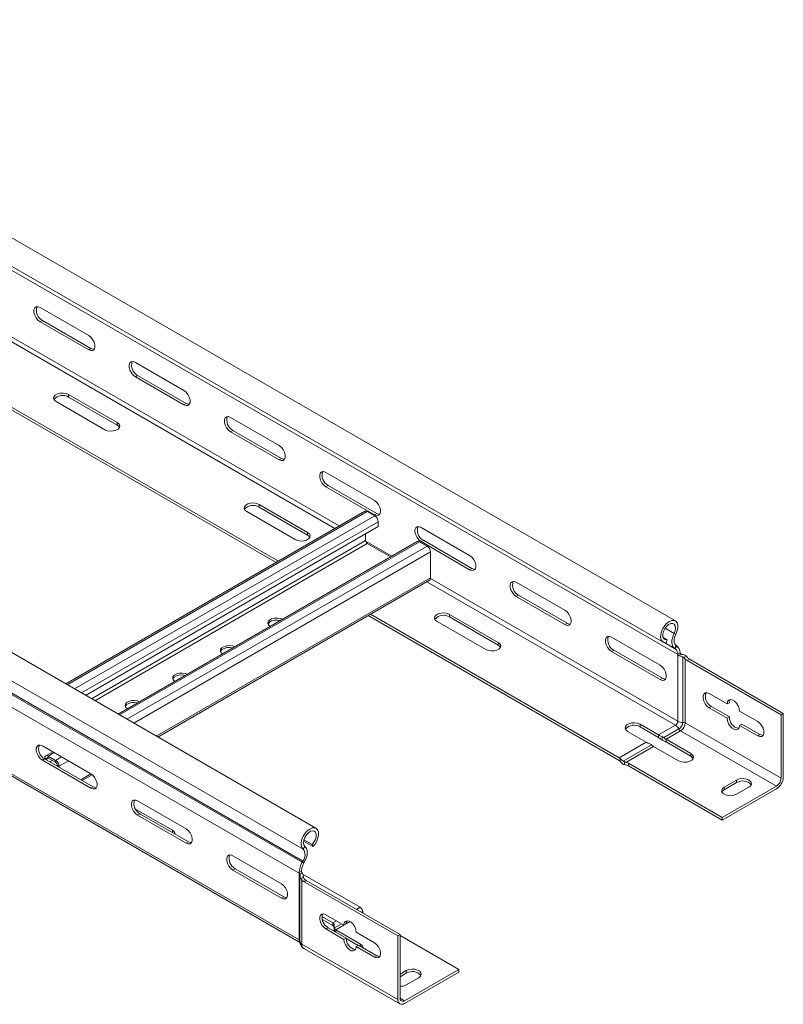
# Model space of a CAD drawing. Header units: millimetres. Extents: x -6 to 3617, y -5324 to -345.
# Tile 35 of 43: x 1572 to 1855, y -1630 to -1265. Entities that reach past the tile are written whole.
import ezdxf

# ---------------------------------------------------------------- set-up
doc = ezdxf.new("R2010")
doc.units = ezdxf.units.MM

msp = doc.modelspace()

# ---------------------------------------------------------------- linework, layer by layer
at = {"color": 7, "linetype": 'Continuous', "lineweight": 15}
for p, q in [((1815.14, -1487.93), (1428.35, -1264.65)), ((1423.8, -1272.53), (1810.59, -1495.81)), ((1816.03, -1500.43), (1429.24, -1277.14)), ((1681.74, -1564.94), (1294.96, -1341.65)), ((1676.99, -1572.68), (1290.2, -1349.4)), ((1676.62, -1577.53), (1289.83, -1354.24)), ((1676.87, -1577.09), (1290.08, -1353.8)), ((1675.51, -1581.61), (1288.67, -1358.29)), ((1666.91, -1466.22), (1488.95, -1363.49)), ((1667.76, -1465.73), (1489.8, -1363)), ((1579.32, -1371.53), (1597.36, -1381.94)), ((1579.32, -1376.84), (1580.17, -1376.35)), ((1597.36, -1387.24), (1579.32, -1376.84)), ((1580.17, -1376.35), (1598.2, -1386.76)), ((1675.46, -1606.35), (1288.67, -1383.06)), ((1289.17, -1384.16), (1675.95, -1607.45)), ((1597.36, -1387.24), (1598.2, -1386.76)), ((1614.68, -1391.94), (1632.71, -1402.35)), ((1614.68, -1397.25), (1615.53, -1396.76)), ((1615.53, -1396.76), (1633.56, -1407.17)), ((1632.71, -1407.66), (1614.68, -1397.25)), ((1589.9, -1403.84), (1607.93, -1414.25)), ((1589.9, -1404.82), (1589.9, -1403.84)), ((1603.33, -1416.9), (1585.3, -1406.49)), ((1607.93, -1415.23), (1589.9, -1404.82)), ((1632.71, -1407.66), (1633.56, -1407.17)), ((1607.93, -1415.23), (1607.93, -1414.25)), ((1650.03, -1412.35), (1668.07, -1422.76)), ((1650.03, -1417.66), (1650.88, -1417.17)), ((1668.07, -1428.07), (1650.03, -1417.66)), ((1650.88, -1417.17), (1668.91, -1427.58)), ((1668.07, -1428.07), (1668.91, -1427.58)), ((1685.39, -1432.76), (1703.42, -1443.17)), ((1685.39, -1438.07), (1686.24, -1437.58)), ((1703.42, -1448.48), (1685.39, -1438.07)), ((1686.24, -1437.58), (1704.27, -1447.99)), ((1699.87, -1447.19), (1588.82, -1511.3)), ((1674.04, -1457.72), (1656.01, -1447.31)), ((1660.61, -1444.66), (1678.64, -1455.07)), ((1660.61, -1445.64), (1660.61, -1444.66)), ((1678.64, -1456.05), (1660.61, -1445.64)), ((1703.53, -1448.87), (1700.77, -1447.28)), ((1703.42, -1448.48), (1704.27, -1447.99)), ((1704.8, -1452.87), (1704.8, -1451.08)), ((1704.8, -1452.87), (1596.21, -1515.56)), ((1678.64, -1456.05), (1678.64, -1455.07)), ((1720.75, -1453.17), (1738.78, -1463.58)), ((1719.32, -1458.42), (1608.27, -1522.52)), ((1700.13, -1455.57), (1700.13, -1458.05)), ((1722.97, -1460.1), (1720.22, -1458.51)), ((1720.75, -1458.48), (1721.59, -1457.99)), ((1738.78, -1468.89), (1720.75, -1458.48)), ((1721.59, -1457.99), (1739.63, -1468.4)), ((1700.77, -1459.15), (1709.4, -1464.14)), ((1724.25, -1471.97), (1724.25, -1462.3)), ((1738.78, -1468.89), (1739.63, -1468.4)), ((1623, -1531.03), (1723.87, -1472.79)), ((1756.1, -1473.58), (1774.13, -1483.99)), ((1756.1, -1478.89), (1756.95, -1478.4)), ((1774.13, -1489.3), (1756.1, -1478.89)), ((1756.95, -1478.4), (1774.98, -1488.81)), ((1794.25, -1539.73), (1701.08, -1485.95)), ((1794.25, -1538.75), (1701.93, -1485.46)), ((1744.75, -1498.54), (1726.72, -1488.13)), ((1731.32, -1485.48), (1749.35, -1495.89)), ((1731.32, -1486.46), (1731.32, -1485.48)), ((1749.35, -1496.87), (1731.32, -1486.46)), ((1774.13, -1489.3), (1774.98, -1488.81)), ((1791.46, -1493.99), (1809.49, -1504.4)), ((1810.64, -1494.11), (1812.04, -1494.91)), ((1811.75, -1496), (1812.04, -1494.91)), ((1815.34, -1492.82), (1814.69, -1492.57)), ((1749.35, -1496.87), (1749.35, -1495.89)), ((1791.46, -1499.3), (1792.3, -1498.81)), ((1792.3, -1498.81), (1810.34, -1509.22)), ((1815.47, -1497.08), (1814.85, -1498.11)), ((1815.09, -1498.26), (1814.85, -1498.11)), ((1815.71, -1497.23), (1815.09, -1498.26)), ((1815.71, -1497.23), (1815.47, -1497.08)), ((1809.49, -1509.71), (1791.46, -1499.3)), ((1816.87, -1499.73), (1816.03, -1500.21)), ((1816.03, -1500.21), (1816.03, -1500.43)), ((1816.03, -1525.2), (1816.03, -1500.43)), ((1817.23, -1500.34), (1816.42, -1500.8)), ((1817.3, -1500.29), (1817.22, -1500.33)), ((1817.86, -1525.6), (1817.86, -1501.31)), ((1819.21, -1501.04), (1818.31, -1501.55)), ((1818.77, -1525.8), (1818.77, -1502)), ((1819.62, -1501.51), (1819.21, -1501.04)), ((1819.57, -1502.67), (1820.42, -1502.18)), ((1854.35, -1522.75), (1819.57, -1502.67)), ((1820.42, -1502.18), (1855.2, -1522.26)), ((1809.49, -1509.71), (1810.34, -1509.22)), ((1827.66, -1514.89), (1834.38, -1518.77)), ((1828.51, -1519.71), (1827.66, -1520.2)), ((1834.38, -1524.08), (1827.66, -1520.2)), ((1828.51, -1519.71), (1835.23, -1523.59)), ((1835.23, -1518.28), (1834.38, -1518.77)), ((1835.23, -1523.59), (1834.38, -1524.08)), ((1838.97, -1521.42), (1845.69, -1525.3)), ((1855.2, -1522.26), (1854.35, -1522.75)), ((1854.35, -1546.34), (1854.35, -1522.75)), ((1855.2, -1522.26), (1855.2, -1545.85)), ((1802.03, -1526.3), (1808.92, -1530.28)), ((1802.03, -1527.28), (1802.03, -1526.3)), ((1808.92, -1531.26), (1802.03, -1527.28)), ((1815.18, -1526.67), (1808.92, -1530.28)), ((1816.44, -1528.05), (1810.87, -1531.27)), ((1818.77, -1525.8), (1854.35, -1546.34)), ((1839.82, -1526.24), (1838.97, -1526.73)), ((1845.69, -1530.61), (1838.97, -1526.73)), ((1839.82, -1526.24), (1846.54, -1530.12)), ((1804.33, -1532.93), (1797.43, -1528.95)), ((1808.92, -1531.26), (1808.92, -1530.28)), ((1810.29, -1532.21), (1810.29, -1530.92)), ((1817.08, -1528.74), (1811.67, -1531.87)), ((1820.91, -1537.2), (1811.67, -1531.87)), ((1811.67, -1532.85), (1811.67, -1531.87)), ((1817.08, -1528.74), (1852.66, -1549.28)), ((1846.54, -1530.12), (1845.69, -1530.61)), ((1598.2, -1544.73), (1580.17, -1534.32)), ((1804.33, -1532.93), (1794.25, -1538.75)), ((1806.27, -1533.93), (1795.76, -1539.99)), ((1807.07, -1534.52), (1796.81, -1540.44)), ((1807.07, -1534.52), (1816.31, -1539.85)), ((1811.67, -1532.85), (1820.91, -1538.18)), ((1581.02, -1539.14), (1580.17, -1539.63)), ((1599.05, -1549.55), (1581.02, -1539.14)), ((1581.69, -1539.21), (1581.06, -1538.84)), ((1581.06, -1538.84), (1581.06, -1539.16)), ((1584, -1536.53), (1581.43, -1538.02)), ((1581.69, -1539.21), (1581.69, -1539.53)), ((1585.09, -1539.7), (1582.33, -1538.1)), ((1582.33, -1538.1), (1582.33, -1538.84)), ((1585.09, -1540.43), (1582.33, -1538.84)), ((1794.6, -1538.99), (1794.6, -1540.02)), ((1820.91, -1538.18), (1820.91, -1537.2)), ((1580.17, -1539.63), (1598.2, -1550.04)), ((1583.89, -1539.74), (1582.97, -1540.26)), ((1585.09, -1540.43), (1585.09, -1539.7)), ((1586.36, -1541.9), (1585.72, -1541.53)), ((1585.72, -1541.85), (1585.72, -1541.53)), ((1586.36, -1542.22), (1586.36, -1541.9)), ((1796.2, -1540.27), (1796.2, -1541.3)), ((1796.2, -1541.3), (1796.81, -1541.42)), ((1832.57, -1560.88), (1797.8, -1540.8)), ((1797.8, -1541.78), (1797.8, -1540.8)), ((1797.8, -1541.78), (1832.57, -1561.86)), ((1594.99, -1547.2), (1598.68, -1545.06)), ((1599.05, -1549.55), (1598.2, -1550.04)), ((1832.57, -1560.88), (1852.66, -1549.28)), ((1852.66, -1550.26), (1832.57, -1561.86)), ((1837.88, -1547), (1833.28, -1549.65)), ((1833.28, -1550.63), (1837.88, -1547.98)), ((1833.28, -1550.63), (1833.28, -1549.65)), ((1837.88, -1547.98), (1837.88, -1547)), ((1837.88, -1552.3), (1842.47, -1549.65)), ((1633.56, -1565.14), (1615.53, -1554.73)), ((1628.43, -1565.69), (1614.72, -1557.78)), ((1616.38, -1559.55), (1615.53, -1560.04)), ((1615.53, -1560.04), (1633.56, -1570.45)), ((1634.41, -1569.96), (1616.38, -1559.55)), ((1832.57, -1561.86), (1832.57, -1560.88)), ((1634.41, -1569.96), (1633.56, -1570.45)), ((1676.99, -1572.68), (1677.65, -1571.68)), ((1677.14, -1569.73), (1680.59, -1571.72)), ((1677.25, -1569.21), (1680.29, -1570.97)), ((1680.59, -1571.72), (1680.29, -1570.97)), ((1668.91, -1585.55), (1650.88, -1575.14)), ((1676.62, -1577.53), (1676.87, -1577.09)), ((1676.62, -1577.53), (1677.24, -1577.85)), ((1676.87, -1577.09), (1677.48, -1577.41)), ((1677.24, -1577.85), (1677.48, -1577.41)), ((1651.73, -1579.96), (1650.88, -1580.45)), ((1650.88, -1580.45), (1668.91, -1590.86)), ((1669.76, -1590.37), (1651.73, -1579.96)), ((1675.46, -1581.36), (1676.3, -1580.87)), ((1675.46, -1606.35), (1675.46, -1581.77)), ((1675.8, -1581.97), (1675.46, -1581.77)), ((1675.73, -1582.02), (1675.8, -1581.97)), ((1675.8, -1581.97), (1675.81, -1581.98)), ((1675.8, -1582.38), (1675.8, -1606.96)), ((1675.81, -1581.98), (1676.62, -1581.51)), ((1676.17, -1583.61), (1677.07, -1583.09)), ((1698.08, -1594.27), (1676.93, -1582.06)), ((1677.01, -1582.66), (1677.01, -1582.5)), ((1676.5, -1584.13), (1676.17, -1583.61)), ((1676.5, -1607.94), (1676.5, -1584.13)), ((1678.15, -1584.31), (1677.3, -1584.8)), ((1677.3, -1584.8), (1712.08, -1604.88)), ((1712.93, -1604.39), (1678.15, -1584.31)), ((1669.76, -1590.37), (1668.91, -1590.86)), ((1688.01, -1600.08), (1683.94, -1597.74)), ((1692.11, -1600.9), (1685.39, -1597.02)), ((1684.06, -1598.79), (1688.01, -1601.06)), ((1688.01, -1600.08), (1688.01, -1601.06)), ((1688.53, -1601.27), (1688.53, -1602.59)), ((1692.11, -1600.9), (1692.96, -1600.41)), ((1685.39, -1602.33), (1686.24, -1601.84)), ((1685.39, -1602.33), (1692.11, -1606.21)), ((1692.96, -1605.72), (1686.24, -1601.84)), ((1689.06, -1602.65), (1698.29, -1607.98)), ((1703.42, -1607.43), (1696.7, -1603.55)), ((1712.08, -1604.88), (1712.93, -1604.39)), ((1712.08, -1604.88), (1712.08, -1628.47)), ((1712.93, -1627.99), (1712.93, -1604.39)), ((1734.71, -1617.37), (1712.93, -1604.8)), ((1712.08, -1628.47), (1676.5, -1607.94)), ((1692.11, -1606.21), (1692.96, -1605.72)), ((1697.41, -1608.45), (1692.96, -1605.88)), ((1696.7, -1608.86), (1697.55, -1608.37)), ((1696.7, -1608.86), (1703.42, -1612.74)), ((1704.27, -1612.25), (1697.55, -1608.37)), ((1677.25, -1609.58), (1712.83, -1630.12)), ((1703.42, -1612.74), (1704.27, -1612.25)), ((1712.93, -1619.13), (1715.27, -1617.78)), ((1715.27, -1618.76), (1712.93, -1620.11)), ((1734.71, -1617.37), (1714.63, -1628.97)), ((1714.63, -1629.94), (1734.71, -1618.35)), ((1715.27, -1618.76), (1715.27, -1617.78)), ((1734.71, -1618.35), (1734.71, -1617.37)), ((1719.86, -1620.43), (1715.27, -1623.09))]:
    msp.add_line(p, q, dxfattribs=at)
at = {"color": 8, "linetype": 'Continuous', "lineweight": 15}
for p, q in [((1688.69, -1453.65), (1510.73, -1350.91)), ((1690.38, -1452.67), (1512.1, -1349.74)), ((1700.77, -1447.28), (1589.35, -1511.6)), ((1703.53, -1448.87), (1592.1, -1513.19)), ((1704.8, -1451.08), (1594.65, -1514.66)), ((1700.13, -1458.05), (1598.36, -1516.8)), ((1720.22, -1458.51), (1608.79, -1522.83)), ((1709.83, -1463.89), (1700.17, -1458.32)), ((1700.77, -1459.15), (1599.63, -1517.54)), ((1722.97, -1460.1), (1611.55, -1524.42)), ((1724.25, -1462.3), (1614.1, -1525.89)), ((1724.25, -1471.97), (1622.47, -1530.72)), ((1815.18, -1526.67), (1722.86, -1473.38)), ((1816.03, -1525.2), (1724.23, -1472.2)), ((1814.69, -1492.57), (1811.35, -1490.64)), ((1815.09, -1498.26), (1811.2, -1496.01)), ((1814.85, -1498.11), (1811.23, -1496.02)), ((1582.33, -1538.84), (1581.69, -1539.21)), ((1584.53, -1536.83), (1582.33, -1538.1)), ((1587.29, -1538.43), (1585.09, -1539.7)), ((1589.83, -1539.9), (1586.36, -1541.9)), ((1598.21, -1544.73), (1594.46, -1546.89)), ((1628.43, -1566.51), (1628.43, -1565.69)), ((1696.74, -1595.04), (1698.08, -1594.27)), ((1698.57, -1596.1), (1699.1, -1595.79)), ((1688.01, -1600.08), (1689.35, -1599.31)), ((1688.59, -1601.86), (1691.18, -1600.36)), ((1689.06, -1602.65), (1692.1, -1600.89)), ((1692.96, -1600.4), (1694.4, -1599.57)), ((1689.06, -1603.46), (1689.06, -1602.65)), ((1698.29, -1608.8), (1698.29, -1607.98)), ((1712.93, -1627.99), (1714.63, -1628.97))]:
    msp.add_line(p, q, dxfattribs=at)
at = {"color": 7, "linetype": 'Continuous', "lineweight": 15, "flags": 128}
for points in [[(1579.32, -1376.84), (1578.54, -1376.22), (1577.85, -1375.36), (1577.33, -1374.36), (1577.06, -1373.34), (1577.06, -1372.41), (1577.33, -1371.71), (1577.85, -1371.3), (1578.54, -1371.23), (1579.32, -1371.53)], [(1597.36, -1381.94), (1598.14, -1382.55), (1598.83, -1383.41), (1599.35, -1384.41), (1599.62, -1385.44), (1599.62, -1386.36), (1599.35, -1387.07), (1598.83, -1387.48), (1598.14, -1387.54), (1597.36, -1387.24)], [(1598.2, -1386.76), (1598.99, -1387.05), (1599.35, -1387.06)], [(1614.68, -1397.25), (1613.89, -1396.63), (1613.2, -1395.77), (1612.69, -1394.77), (1612.42, -1393.75), (1612.42, -1392.82), (1612.69, -1392.12), (1613.2, -1391.71), (1613.89, -1391.64), (1614.68, -1391.94)], [(1585.3, -1406.49), (1584.65, -1405.96), (1584.36, -1405.33), (1584.46, -1404.68), (1584.94, -1404.09), (1585.73, -1403.63), (1586.76, -1403.35), (1587.88, -1403.3), (1588.97, -1403.47), (1589.9, -1403.84)], [(1632.71, -1402.35), (1633.5, -1402.96), (1634.19, -1403.82), (1634.7, -1404.82), (1634.97, -1405.85), (1634.97, -1406.77), (1634.7, -1407.48), (1634.19, -1407.89), (1633.5, -1407.95), (1632.71, -1407.66)], [(1633.56, -1407.17), (1634.35, -1407.46), (1634.7, -1407.47)], [(1607.93, -1414.25), (1608.57, -1414.78), (1608.87, -1415.41), (1608.77, -1416.06), (1608.29, -1416.65), (1607.49, -1417.11), (1606.47, -1417.39), (1605.35, -1417.45), (1604.26, -1417.28), (1603.33, -1416.9)], [(1650.03, -1417.66), (1649.25, -1417.04), (1648.56, -1416.18), (1648.04, -1415.18), (1647.77, -1414.16), (1647.77, -1413.23), (1648.04, -1412.53), (1648.56, -1412.12), (1649.25, -1412.05), (1650.03, -1412.35)], [(1608.77, -1416.07), (1608.57, -1415.76), (1607.93, -1415.23)], [(1668.07, -1422.76), (1668.85, -1423.37), (1669.54, -1424.23), (1670.06, -1425.23), (1670.33, -1426.26), (1670.33, -1427.18), (1670.06, -1427.89), (1669.54, -1428.3), (1668.85, -1428.36), (1668.07, -1428.07)], [(1668.91, -1427.58), (1669.7, -1427.87), (1670.06, -1427.88)], [(1685.39, -1438.07), (1684.6, -1437.45), (1683.91, -1436.59), (1683.4, -1435.59), (1683.13, -1434.57), (1683.13, -1433.65), (1683.4, -1432.94), (1683.91, -1432.53), (1684.6, -1432.47), (1685.39, -1432.76)], [(1656.01, -1447.31), (1655.36, -1446.78), (1655.07, -1446.15), (1655.17, -1445.5), (1655.65, -1444.91), (1656.44, -1444.45), (1657.47, -1444.18), (1658.59, -1444.12), (1659.68, -1444.29), (1660.61, -1444.66)], [(1703.42, -1443.17), (1704.21, -1443.78), (1704.9, -1444.64), (1705.41, -1445.64), (1705.68, -1446.67), (1705.68, -1447.59), (1705.41, -1448.3), (1704.9, -1448.71), (1704.21, -1448.77), (1703.42, -1448.48)], [(1704.27, -1447.99), (1705.06, -1448.28), (1705.41, -1448.29)], [(1678.64, -1455.07), (1679.28, -1455.6), (1679.58, -1456.23), (1679.48, -1456.88), (1679, -1457.47), (1678.2, -1457.93), (1677.18, -1458.21), (1676.06, -1458.27), (1674.97, -1458.1), (1674.04, -1457.72)], [(1720.75, -1458.48), (1719.96, -1457.86), (1719.27, -1457), (1718.76, -1456), (1718.48, -1454.98), (1718.48, -1454.06), (1718.76, -1453.35), (1719.27, -1452.94), (1719.96, -1452.88), (1720.75, -1453.17)], [(1679.48, -1456.89), (1679.28, -1456.58), (1678.64, -1456.05)], [(1738.78, -1463.58), (1739.56, -1464.19), (1740.25, -1465.05), (1740.77, -1466.05), (1741.04, -1467.08), (1741.04, -1468), (1740.77, -1468.71), (1740.25, -1469.12), (1739.56, -1469.18), (1738.78, -1468.89)], [(1739.63, -1468.4), (1740.41, -1468.69), (1740.77, -1468.7)], [(1723.87, -1472.79), (1723.87, -1472.79), (1724.03, -1472.66), (1724.15, -1472.48), (1724.22, -1472.24), (1724.25, -1471.97)], [(1756.1, -1478.89), (1755.31, -1478.27), (1754.62, -1477.41), (1754.11, -1476.41), (1753.84, -1475.39), (1753.84, -1474.47), (1754.11, -1473.76), (1754.62, -1473.35), (1755.31, -1473.29), (1756.1, -1473.58)], [(1774.13, -1483.99), (1774.92, -1484.6), (1775.61, -1485.46), (1776.12, -1486.46), (1776.4, -1487.49), (1776.4, -1488.41), (1776.12, -1489.12), (1775.61, -1489.53), (1774.92, -1489.59), (1774.13, -1489.3)], [(1669.27, -1487.31), (1668.52, -1487.03), (1667.43, -1486.86), (1666.31, -1486.91), (1665.28, -1487.19), (1664.48, -1487.65), (1664.01, -1488.24), (1663.91, -1488.89), (1664.2, -1489.52), (1664.69, -1489.95)], [(1668.49, -1487.75), (1667.43, -1487.59), (1666.31, -1487.65), (1665.28, -1487.92), (1664.48, -1488.39), (1664.01, -1488.98), (1663.96, -1489.09)], [(1726.72, -1488.13), (1726.07, -1487.6), (1725.78, -1486.97), (1725.88, -1486.32), (1726.36, -1485.73), (1727.15, -1485.27), (1728.18, -1485), (1729.3, -1484.94), (1730.39, -1485.11), (1731.32, -1485.48)], [(1811.75, -1496), (1810.95, -1495.97), (1810.31, -1495.61), (1809.87, -1494.96), (1809.66, -1494.07), (1809.7, -1493.01), (1809.99, -1491.86), (1810.51, -1490.71), (1811.2, -1489.65), (1812.03, -1488.77), (1812.93, -1488.12), (1813.81, -1487.78), (1814.63, -1487.75), (1815.3, -1488.04), (1815.79, -1488.64), (1816.05, -1489.49), (1816.05, -1490.52), (1815.81, -1491.66), (1815.34, -1492.82)], [(1774.98, -1488.81), (1775.77, -1489.1), (1776.12, -1489.11)], [(1812.04, -1494.91), (1811.35, -1494.85), (1810.83, -1494.46), (1810.54, -1493.77), (1810.52, -1492.87), (1810.75, -1491.86), (1811.22, -1490.85), (1811.88, -1489.96), (1812.64, -1489.28), (1813.43, -1488.89), (1814.16, -1488.84), (1814.74, -1489.12), (1815.11, -1489.72), (1815.23, -1490.56), (1815.08, -1491.55), (1814.69, -1492.57)], [(1791.46, -1499.3), (1790.67, -1498.68), (1789.98, -1497.82), (1789.47, -1496.82), (1789.19, -1495.8), (1789.19, -1494.88), (1789.47, -1494.17), (1789.98, -1493.76), (1790.67, -1493.7), (1791.46, -1493.99)], [(1814.69, -1492.57), (1814.31, -1493.42), (1814.04, -1494.28), (1813.88, -1495.12), (1813.84, -1495.91), (1813.92, -1496.63), (1814.13, -1497.24), (1814.44, -1497.74), (1814.85, -1498.11)], [(1815.34, -1492.82), (1815.05, -1493.47), (1814.84, -1494.13), (1814.72, -1494.78), (1814.69, -1495.39), (1814.75, -1495.94), (1814.91, -1496.41), (1815.15, -1496.8), (1815.47, -1497.08)], [(1651.59, -1497.51), (1650.84, -1497.23), (1649.75, -1497.06), (1648.63, -1497.12), (1647.61, -1497.39), (1646.81, -1497.86), (1646.33, -1498.45), (1646.23, -1499.09), (1646.52, -1499.72), (1647.01, -1500.16)], [(1650.82, -1497.96), (1649.75, -1497.8), (1648.63, -1497.85), (1647.61, -1498.13), (1646.81, -1498.59), (1646.33, -1499.18), (1646.28, -1499.3)], [(1749.35, -1495.89), (1750, -1496.42), (1750.29, -1497.05), (1750.19, -1497.7), (1749.71, -1498.29), (1748.91, -1498.75), (1747.89, -1499.03), (1746.77, -1499.09), (1745.68, -1498.92), (1744.75, -1498.54)], [(1750.19, -1497.71), (1750, -1497.4), (1749.35, -1496.87)], [(1809.49, -1504.4), (1810.27, -1505.01), (1810.96, -1505.87), (1811.48, -1506.87), (1811.75, -1507.9), (1811.75, -1508.82), (1811.48, -1509.53), (1810.96, -1509.94), (1810.27, -1510), (1809.49, -1509.71)], [(1633.92, -1507.72), (1633.16, -1507.44), (1632.07, -1507.27), (1630.95, -1507.32), (1629.93, -1507.6), (1629.13, -1508.06), (1628.65, -1508.65), (1628.55, -1509.3), (1628.85, -1509.93), (1629.33, -1510.36)], [(1633.14, -1508.16), (1632.07, -1508), (1630.95, -1508.06), (1629.93, -1508.33), (1629.13, -1508.8), (1628.65, -1509.39), (1628.6, -1509.5)], [(1810.34, -1509.22), (1811.12, -1509.51), (1811.48, -1509.52)], [(1827.66, -1520.2), (1826.87, -1519.58), (1826.18, -1518.72), (1825.67, -1517.72), (1825.4, -1516.7), (1825.4, -1515.78), (1825.67, -1515.07), (1826.18, -1514.66), (1826.87, -1514.6), (1827.66, -1514.89)], [(1834.38, -1518.77), (1834.52, -1517.94), (1834.92, -1517.37), (1835.53, -1517.13), (1836.28, -1517.25), (1837.07, -1517.71), (1837.82, -1518.46), (1838.44, -1519.4), (1838.84, -1520.43), (1838.97, -1521.42)], [(1835.53, -1517.13), (1835.36, -1517.45), (1835.23, -1518.28)], [(1616.24, -1517.92), (1615.49, -1517.64), (1614.4, -1517.47), (1613.27, -1517.53), (1612.25, -1517.8), (1611.45, -1518.27), (1610.97, -1518.86), (1610.88, -1519.51), (1611.17, -1520.13), (1611.65, -1520.57)], [(1615.46, -1518.37), (1614.4, -1518.21), (1613.27, -1518.26), (1612.25, -1518.54), (1611.45, -1519), (1610.97, -1519.59), (1610.93, -1519.71)], [(1838.97, -1526.73), (1838.84, -1527.56), (1838.44, -1528.12), (1837.82, -1528.36), (1837.07, -1528.25), (1836.28, -1527.78), (1835.53, -1527.04), (1834.92, -1526.09), (1834.52, -1525.06), (1834.38, -1524.08)], [(1797.43, -1528.95), (1796.78, -1528.42), (1796.49, -1527.79), (1796.59, -1527.14), (1797.07, -1526.55), (1797.87, -1526.09), (1798.89, -1525.82), (1800.01, -1525.76), (1801.1, -1525.93), (1802.03, -1526.3)], [(1845.69, -1525.3), (1846.48, -1525.91), (1847.17, -1526.77), (1847.68, -1527.77), (1847.95, -1528.8), (1847.95, -1529.72), (1847.68, -1530.43), (1847.17, -1530.84), (1846.48, -1530.9), (1845.69, -1530.61)], [(1846.54, -1530.12), (1847.33, -1530.41), (1847.68, -1530.42)], [(1580.17, -1534.32), (1579.39, -1534.03), (1578.7, -1534.09), (1578.18, -1534.5), (1577.91, -1535.21), (1577.91, -1536.13), (1578.18, -1537.15), (1578.7, -1538.15), (1579.39, -1539.01), (1580.17, -1539.63)], [(1816.31, -1539.85), (1817.24, -1540.23), (1818.33, -1540.4), (1819.45, -1540.34), (1820.47, -1540.06), (1821.27, -1539.6), (1821.75, -1539.01), (1821.85, -1538.36), (1821.55, -1537.73), (1820.91, -1537.2)], [(1820.91, -1538.18), (1821.55, -1538.71), (1821.75, -1539.02)], [(1598.2, -1550.04), (1598.99, -1550.33), (1599.68, -1550.27), (1600.19, -1549.86), (1600.47, -1549.15), (1600.47, -1548.23), (1600.19, -1547.2), (1599.68, -1546.2), (1598.99, -1545.34), (1598.2, -1544.73)], [(1842.47, -1549.65), (1843.12, -1549.12), (1843.41, -1548.49), (1843.32, -1547.84), (1842.84, -1547.25), (1842.04, -1546.79), (1841.02, -1546.51), (1839.89, -1546.46), (1838.8, -1546.62), (1837.88, -1547)], [(1600.2, -1549.86), (1599.84, -1549.84), (1599.05, -1549.55)], [(1833.28, -1549.65), (1832.63, -1550.18), (1832.34, -1550.81), (1832.44, -1551.46), (1832.92, -1552.05), (1833.72, -1552.51), (1834.74, -1552.79), (1835.86, -1552.85), (1836.95, -1552.68), (1837.88, -1552.3)], [(1832.44, -1551.47), (1832.63, -1551.16), (1833.28, -1550.63)], [(1615.53, -1554.73), (1614.74, -1554.44), (1614.05, -1554.5), (1613.54, -1554.91), (1613.26, -1555.62), (1613.26, -1556.54), (1613.54, -1557.56), (1614.05, -1558.56), (1614.74, -1559.42), (1615.53, -1560.04)], [(1680.59, -1571.72), (1681.38, -1570.77), (1682.02, -1569.67), (1682.46, -1568.51), (1682.67, -1567.38), (1682.63, -1566.37), (1682.34, -1565.55), (1681.83, -1564.99), (1681.13, -1564.74), (1680.3, -1564.81), (1679.41, -1565.2), (1678.52, -1565.88), (1677.7, -1566.79), (1677.03, -1567.87), (1676.54, -1569.02), (1676.29, -1570.17), (1676.28, -1571.21), (1676.52, -1572.07), (1676.99, -1572.68)], [(1633.56, -1570.45), (1634.35, -1570.74), (1635.04, -1570.68), (1635.55, -1570.27), (1635.82, -1569.56), (1635.82, -1568.64), (1635.55, -1567.62), (1635.04, -1566.61), (1634.35, -1565.75), (1633.56, -1565.14)], [(1680.29, -1570.97), (1680.98, -1570.12), (1681.5, -1569.12), (1681.79, -1568.1), (1681.82, -1567.17), (1681.58, -1566.43), (1681.11, -1565.96), (1680.46, -1565.83), (1679.69, -1566.03), (1678.9, -1566.56), (1678.17, -1567.34), (1677.59, -1568.3), (1677.22, -1569.33), (1677.1, -1570.3), (1677.25, -1571.12), (1677.65, -1571.68)], [(1635.55, -1570.27), (1635.19, -1570.25), (1634.41, -1569.96)], [(1677.65, -1571.68), (1678.02, -1572.1), (1678.29, -1572.64), (1678.45, -1573.3), (1678.49, -1574.05), (1678.41, -1574.86), (1678.21, -1575.71), (1677.89, -1576.57), (1677.48, -1577.41)], [(1650.88, -1575.14), (1650.1, -1574.85), (1649.41, -1574.91), (1648.89, -1575.32), (1648.62, -1576.03), (1648.62, -1576.95), (1648.89, -1577.97), (1649.41, -1578.97), (1650.1, -1579.83), (1650.88, -1580.45)], [(1668.91, -1590.86), (1669.7, -1591.15), (1670.39, -1591.09), (1670.9, -1590.68), (1671.18, -1589.97), (1671.18, -1589.05), (1670.9, -1588.03), (1670.39, -1587.02), (1669.7, -1586.16), (1668.91, -1585.55)], [(1670.91, -1590.68), (1670.55, -1590.66), (1669.76, -1590.37)], [(1685.39, -1597.02), (1684.6, -1596.73), (1683.91, -1596.79), (1683.4, -1597.2), (1683.13, -1597.91), (1683.13, -1598.83), (1683.4, -1599.85), (1683.91, -1600.85), (1684.6, -1601.71), (1685.39, -1602.33)], [(1696.7, -1603.55), (1696.57, -1602.56), (1696.17, -1601.54), (1695.55, -1600.59), (1694.8, -1599.84), (1694.01, -1599.38), (1693.26, -1599.26), (1692.65, -1599.5), (1692.25, -1600.07), (1692.11, -1600.9)], [(1692.96, -1600.41), (1693.09, -1599.58), (1693.26, -1599.26)], [(1692.11, -1606.21), (1692.25, -1607.19), (1692.65, -1608.22), (1693.26, -1609.17), (1694.01, -1609.92), (1694.8, -1610.38), (1695.55, -1610.49), (1696.17, -1610.25), (1696.57, -1609.69), (1696.7, -1608.86)], [(1703.42, -1612.74), (1704.21, -1613.03), (1704.9, -1612.97), (1705.41, -1612.56), (1705.68, -1611.85), (1705.68, -1610.93), (1705.41, -1609.91), (1704.9, -1608.9), (1704.21, -1608.04), (1703.42, -1607.43)], [(1705.41, -1612.56), (1705.06, -1612.54), (1704.27, -1612.25)], [(1715.27, -1617.78), (1716.19, -1617.41), (1717.28, -1617.24), (1718.4, -1617.29), (1719.43, -1617.57), (1720.23, -1618.03), (1720.7, -1618.62), (1720.8, -1619.27), (1720.51, -1619.9), (1719.86, -1620.43)]]:
    msp.add_lwpolyline(points, dxfattribs=at)
at = {"color": 7, "linetype": 'Continuous', "lineweight": 15}
for centre, radius, start, end in [((1582.14, -1372.63), 4.2, 160.3892, 242.0986), ((1617.5, -1393.04), 4.2, 160.3891, 242.1), ((1587.66, -1408.38), 4.2, 57.9044, 139.5988), ((1652.85, -1413.45), 4.2, 160.3906, 242.0984), ((1688.21, -1433.86), 4.2, 160.3891, 242.1), ((1658.37, -1449.2), 4.2, 57.9058, 139.5988), ((1700.24, -1448.02), 0.905, 54.3853, 114.3026), ((1702.04, -1451.2), 2.77, 2.6073, 57.3938), ((1723.56, -1454.27), 4.2, 160.3906, 242.0984), ((1701.51, -1457.99), 1.38, 182.5993, 237.3985), ((1719.69, -1459.24), 0.905, 54.3763, 114.3116), ((1721.48, -1462.43), 2.77, 2.6024, 57.3965), ((1758.92, -1474.68), 4.2, 160.3892, 242.0986), ((1729.08, -1490.02), 4.2, 57.906, 139.5973), ((1794.27, -1495.09), 4.2, 160.3891, 242.1), ((1813.58, -1500.2), 2.46, 354.7444, 51.9896), ((1813.91, -1499.59), 2.97, 357.4192, 52.6339), ((1817.64, -1499.69), 0.765, 200.9883, 237.316), ((1817.65, -1498.65), 1.67, 250.7332, 257.7699), ((1821.25, -1499.87), 3.27, 220.6912, 239.1251), ((1822.1, -1499.38), 3.27, 220.6912, 239.1251), ((1830.48, -1515.99), 4.2, 160.3913, 242.0978), ((1839.43, -1523.74), 4.2, 177.9013, 259.605), ((1799.79, -1530.84), 4.2, 57.906, 139.5973), ((1814.19, -1525.12), 1.84, 302.6064, 357.3936), ((1813.31, -1529.65), 3.52, 26.9958, 57.8782), ((1817.67, -1522.09), 3.52, 242.1256, 273.0039), ((1814.79, -1525.46), 3.07, 302.6063, 357.3941), ((1818.01, -1527.25), 1.76, 206.997, 237.8809), ((1815.09, -1525.64), 3.69, 302.605, 357.3946), ((1817.95, -1527.36), 1.76, 62.1258, 93.0048), ((1582.99, -1535.42), 4.2, 160.3906, 242.0984), ((1581.83, -1538.71), 0.786, 50.7938, 189.2202), ((1582.08, -1539.14), 0.393, 50.8021, 189.2086), ((1792.94, -1541), 2.61, 50.4569, 59.7933), ((1583.6, -1542.03), 2.77, 2.6024, 57.3965), ((1584.34, -1541.6), 1.38, 2.6083, 57.3917), ((1793.49, -1541.01), 1.49, 41.7397, 59.2044), ((1796.21, -1543.65), 3.26, 60.8745, 79.3123), ((1796.21, -1544.63), 3.26, 60.8745, 79.3123), ((1849.68, -1545.6), 5.53, 302.605, 357.395), ((1850.67, -1546.18), 3.69, 302.605, 357.3946), ((1840.11, -1551.54), 4.2, 40.4023, 122.0944), ((1618.34, -1555.83), 4.2, 160.3892, 242.0986), ((1627.84, -1567.12), 1.55, 3.8014, 67.5202), ((1653.7, -1576.24), 4.2, 160.3891, 242.1), ((1673.94, -1574.8), 3.72, 321.955, 34.7623), ((1684.2, -1581.92), 8.76, 149.9033, 176.3456), ((1683.17, -1581.31), 6.87, 149.7187, 178.121), ((1675.07, -1582.48), 0.801, 35.0174, 61.4623), ((1676.22, -1581.33), 0.765, 200.9883, 237.316), ((1678.98, -1582), 3.27, 220.6912, 239.1251), ((1679.83, -1581.51), 3.27, 220.6912, 239.1251), ((1688.21, -1598.12), 4.2, 160.3913, 242.0978), ((1696.77, -1596.52), 2.61, 50.4569, 59.7933), ((1697.16, -1605.87), 4.2, 177.9013, 259.605), ((1697.7, -1609.41), 1.55, 3.7864, 67.529), ((1717.5, -1622.32), 4.2, 40.4028, 122.0939), ((1713.02, -1618.8), 4.84, 268.9143, 297.5838), ((1713.64, -1628.73), 1.57, 170.786, 309.2032), ((1713.97, -1628.15), 1.05, 170.7848, 309.2044)]:
    msp.add_arc(centre, radius, start, end, dxfattribs=at)
at = {"color": 8, "linetype": 'Continuous', "lineweight": 15}
for centre, radius, start, end in [((1676.66, -1606.47), 1.21, 174.4079, 233.9594), ((1675.17, -1606.94), 0.657, 14.6685, 63.8572), ((1676.99, -1606.85), 1.19, 185.3038, 246.014), ((1678.12, -1608.2), 1.64, 170.7899, 237.8994)]:
    msp.add_arc(centre, radius, start, end, dxfattribs=at)
at = {"color": 7, "linetype": 'Continuous', "lineweight": 15}
for points, knots in [([(1816.03, -1500.21), (1816.03, -1500.26), (1816.04, -1500.36), (1816.1, -1500.51), (1816.2, -1500.65), (1816.31, -1500.75), (1816.39, -1500.79), (1816.42, -1500.8)], [0, 0, 0, 0, 0.214016, 0.428025, 0.641721, 0.853674, 1, 1, 1, 1]), ([(1816.42, -1500.8), (1816.63, -1500.88), (1817.04, -1501.04), (1817.54, -1501.22), (1817.81, -1501.29), (1817.86, -1501.31)], [0, 0, 0, 0, 0.450578, 0.898477, 1, 1, 1, 1]), ([(1816.93, -1499.97), (1816.91, -1499.91), (1816.88, -1499.83), (1816.87, -1499.75), (1816.87, -1499.73)], [0, 0, 0, 0, 0.614501, 1, 1, 1, 1]), ([(1817.79, -1500.36), (1817.66, -1500.35), (1817.49, -1500.33), (1817.33, -1500.3), (1817.3, -1500.29)], [0, 0, 0, 0, 0.782568, 1, 1, 1, 1]), ([(1819.21, -1501.04), (1819.04, -1500.88), (1818.72, -1500.57), (1818.19, -1500.4), (1817.88, -1500.37), (1817.79, -1500.36)], [0, 0, 0, 0, 0.415388, 0.827777, 1, 1, 1, 1]), ([(1817.86, -1501.31), (1817.99, -1501.36), (1818.15, -1501.42), (1818.28, -1501.53), (1818.31, -1501.55)], [0, 0, 0, 0, 0.795428, 1, 1, 1, 1]), ([(1818.31, -1501.55), (1818.44, -1501.66), (1818.6, -1501.81), (1818.74, -1501.96), (1818.77, -1502)], [0, 0, 0, 0, 0.779168, 1, 1, 1, 1]), ([(1810.29, -1530.92), (1810.1, -1530.84), (1809.73, -1530.71), (1809.26, -1530.47), (1809.02, -1530.34), (1808.92, -1530.28)], [0, 0, 0, 0, 0.407026, 0.751655, 1, 1, 1, 1]), ([(1808.92, -1531.26), (1809.01, -1531.32), (1809.19, -1531.43), (1809.48, -1531.64), (1809.64, -1531.79), (1809.72, -1531.86)], [0, 0, 0, 0, 0.3463008, 0.6914764, 1, 1, 1, 1]), ([(1809.72, -1531.86), (1809.86, -1531.97), (1810.04, -1532.11), (1810.25, -1532.19), (1810.29, -1532.21)], [0, 0, 0, 0, 0.771719, 1, 1, 1, 1]), ([(1810.87, -1531.27), (1810.73, -1531.16), (1810.55, -1531.01), (1810.34, -1530.94), (1810.29, -1530.92)], [0, 0, 0, 0, 0.771641, 1, 1, 1, 1]), ([(1811.67, -1531.87), (1811.58, -1531.81), (1811.4, -1531.7), (1811.11, -1531.49), (1810.94, -1531.34), (1810.87, -1531.27)], [0, 0, 0, 0, 0.346314, 0.691477, 1, 1, 1, 1]), ([(1804.33, -1532.93), (1804.46, -1533.01), (1804.73, -1533.16), (1805.22, -1533.39), (1805.54, -1533.51), (1805.7, -1533.57)], [0, 0, 0, 0, 0.333697, 0.666072, 1, 1, 1, 1]), ([(1805.7, -1533.57), (1805.86, -1533.64), (1806.07, -1533.74), (1806.23, -1533.89), (1806.27, -1533.93)], [0, 0, 0, 0, 0.7715945, 1, 1, 1, 1]), ([(1806.27, -1533.93), (1806.37, -1534.02), (1806.58, -1534.2), (1806.87, -1534.4), (1807.02, -1534.49), (1807.07, -1534.52)], [0, 0, 0, 0, 0.406618, 0.815379, 1, 1, 1, 1]), ([(1810.29, -1532.21), (1810.49, -1532.28), (1810.85, -1532.42), (1811.33, -1532.66), (1811.57, -1532.79), (1811.67, -1532.85)], [0, 0, 0, 0, 0.407058, 0.751667, 1, 1, 1, 1]), ([(1795.76, -1539.99), (1795.57, -1539.82), (1795.23, -1539.5), (1794.82, -1539.17), (1794.63, -1539.02), (1794.6, -1538.99)], [0, 0, 0, 0, 0.489501, 0.908746, 1, 1, 1, 1]), ([(1794.6, -1540.02), (1794.68, -1540.12), (1794.79, -1540.24), (1794.88, -1540.38), (1794.9, -1540.41)], [0, 0, 0, 0, 0.782748, 1, 1, 1, 1]), ([(1794.9, -1540.41), (1795.04, -1540.59), (1795.31, -1540.94), (1795.8, -1541.2), (1796.11, -1541.28), (1796.2, -1541.3)], [0, 0, 0, 0, 0.412835, 0.826593, 1, 1, 1, 1]), ([(1796.2, -1540.27), (1796.13, -1540.24), (1795.96, -1540.17), (1795.83, -1540.06), (1795.76, -1539.99)], [0, 0, 0, 0, 0.438603, 1, 1, 1, 1]), ([(1796.81, -1540.44), (1796.65, -1540.4), (1796.44, -1540.35), (1796.24, -1540.28), (1796.2, -1540.27)], [0, 0, 0, 0, 0.778968, 1, 1, 1, 1]), ([(1675.51, -1581.61), (1675.49, -1581.55), (1675.46, -1581.47), (1675.46, -1581.39), (1675.46, -1581.36)], [0, 0, 0, 0, 0.614504, 1, 1, 1, 1]), ([(1675.8, -1582.33), (1675.8, -1582.24), (1675.8, -1582.13), (1675.74, -1582.04), (1675.73, -1582.02)], [0, 0, 0, 0, 0.782539, 1, 1, 1, 1]), ([(1676.17, -1583.61), (1676.08, -1583.41), (1675.9, -1583.02), (1675.8, -1582.6), (1675.8, -1582.39), (1675.8, -1582.33)], [0, 0, 0, 0, 0.415387, 0.827765, 1, 1, 1, 1]), ([(1676.3, -1580.87), (1676.31, -1580.92), (1676.32, -1581.02), (1676.38, -1581.18), (1676.46, -1581.32), (1676.55, -1581.44), (1676.6, -1581.49), (1676.62, -1581.51)], [0, 0, 0, 0, 0.214016, 0.428024, 0.641722, 0.853674, 1, 1, 1, 1]), ([(1676.62, -1581.51), (1676.73, -1581.64), (1676.95, -1581.91), (1677.01, -1582.34), (1677, -1582.58), (1677, -1582.62)], [0, 0, 0, 0, 0.450584, 0.898489, 1, 1, 1, 1]), ([(1677, -1582.62), (1677.01, -1582.74), (1677.01, -1582.9), (1677.06, -1583.06), (1677.07, -1583.09)], [0, 0, 0, 0, 0.79541, 1, 1, 1, 1]), ([(1677.07, -1583.09), (1677.12, -1583.24), (1677.19, -1583.44), (1677.32, -1583.6), (1677.35, -1583.64)], [0, 0, 0, 0, 0.779161, 1, 1, 1, 1]), ([(1699.1, -1595.79), (1699.04, -1595.55), (1698.93, -1595.1), (1698.64, -1594.69), (1698.46, -1594.54), (1698.43, -1594.51)], [0, 0, 0, 0, 0.489501, 0.908746, 1, 1, 1, 1]), ([(1699.18, -1596.27), (1699.17, -1596.21), (1699.15, -1596.06), (1699.12, -1595.89), (1699.1, -1595.79)], [0, 0, 0, 0, 0.438593, 1, 1, 1, 1]), ([(1699.23, -1596.48), (1699.22, -1596.45), (1699.19, -1596.39), (1699.19, -1596.31), (1699.18, -1596.27)], [0, 0, 0, 0, 0.48325, 1, 1, 1, 1]), ([(1688.01, -1600.08), (1688.12, -1600.17), (1688.35, -1600.35), (1688.52, -1600.76), (1688.53, -1601.06), (1688.53, -1601.21)], [0, 0, 0, 0, 0.333696, 0.666062, 1, 1, 1, 1]), ([(1688.47, -1601.85), (1688.44, -1601.72), (1688.37, -1601.45), (1688.19, -1601.19), (1688.05, -1601.09), (1688.01, -1601.06)], [0, 0, 0, 0, 0.40665, 0.815381, 1, 1, 1, 1]), ([(1688.53, -1601.21), (1688.53, -1601.37), (1688.54, -1601.58), (1688.58, -1601.81), (1688.59, -1601.86)], [0, 0, 0, 0, 0.771589, 1, 1, 1, 1]), ([(1688.52, -1602.39), (1688.52, -1602.27), (1688.52, -1602.09), (1688.48, -1601.9), (1688.47, -1601.85)], [0, 0, 0, 0, 0.725438, 1, 1, 1, 1]), ([(1688.71, -1603.26), (1688.65, -1603.16), (1688.54, -1602.96), (1688.54, -1602.71), (1688.54, -1602.59)], [0, 0, 0, 0, 0.501671, 1, 1, 1, 1]), ([(1688.59, -1601.86), (1688.62, -1601.99), (1688.69, -1602.26), (1688.87, -1602.53), (1689.01, -1602.62), (1689.06, -1602.65)], [0, 0, 0, 0, 0.406624, 0.815382, 1, 1, 1, 1]), ([(1675.8, -1606.96), (1675.82, -1607.24), (1675.86, -1607.83), (1676.23, -1608.64), (1676.71, -1609.25), (1677.12, -1609.48), (1677.27, -1609.56)], [0, 0, 0, 0, 0.274251, 0.556421, 0.838197, 1, 1, 1, 1])]:
    msp.add_open_spline(points, degree=3, knots=knots, dxfattribs=at)

doc.saveas('drawing.dxf')
